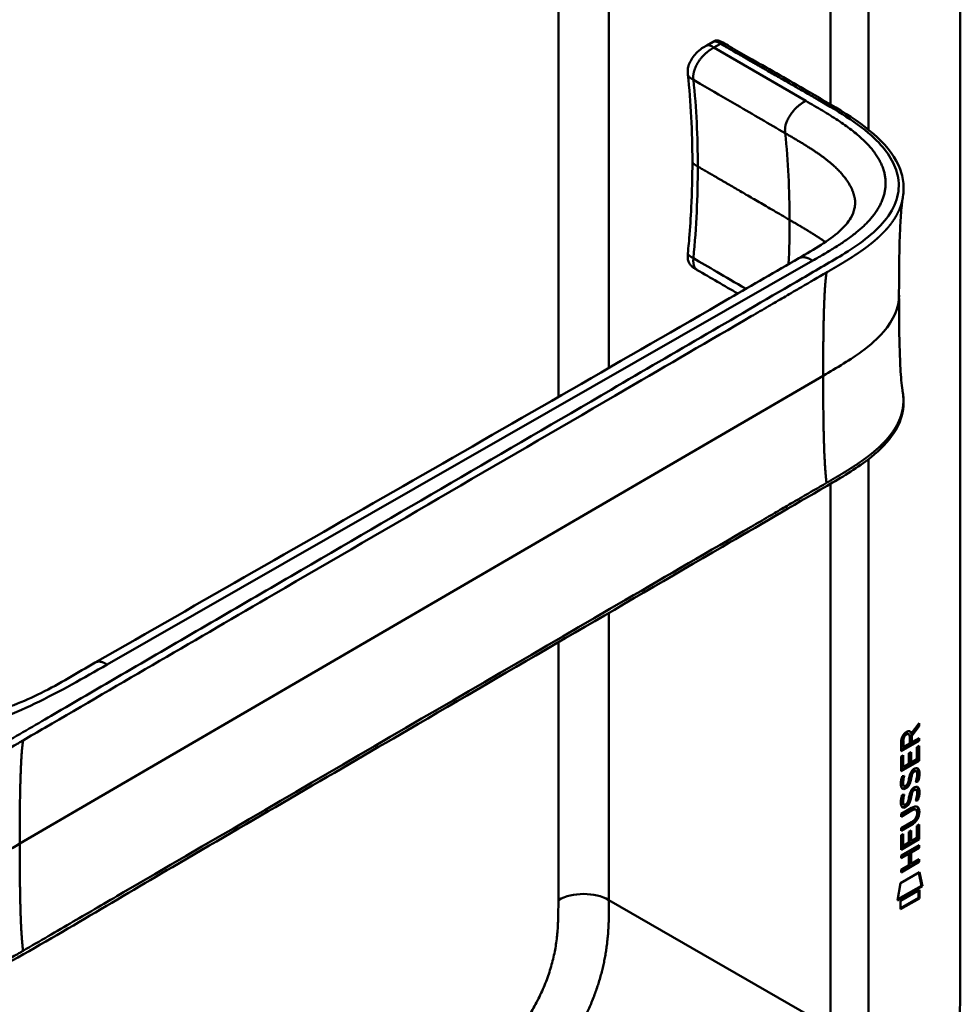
# Model space of a CAD drawing. Header units: millimetres. Extents: x 20 to 833, y 20 to 574.
# Tile 10 of 21: x 391 to 433, y 121 to 165. Entities that reach past the tile are written whole.
import ezdxf

# ---------------------------------------------------------------- set-up
doc = ezdxf.new("R2010")
doc.units = ezdxf.units.MM
doc.header["$LTSCALE"] = 2
doc.layers.add('Sichtbare Kanten(DIN)', color=7, linetype='Continuous', lineweight=50)
doc.layers.add('Sichtbare tangentiale Kanten(DIN)', color=7, linetype='Continuous', lineweight=50)

msp = doc.modelspace()

# ---------------------------------------------------------------- linework, layer by layer
at = {"layer": 'Sichtbare Kanten(DIN)'}
for p, q in [((432.87, 184.898), (432.87, 122.377)), ((421.542, 164.233), (421.823, 164.395)), ((421.542, 164.233), (421.542, 164.232)), ((420.698, 162.922), (420.698, 162.922)), ((420.898, 159.05), (420.898, 159.05)), ((421.115, 154.197), (421.115, 154.197)), ((424.101, 152.461), (424.101, 152.461)), ((430.991, 133.839), (430.668, 133.406)), ((430.696, 133.503), (431.034, 133.956)), ((431.034, 133.814), (430.71, 133.381)), ((430.991, 133.899), (430.991, 133.839)), ((430.991, 133.839), (431.034, 133.814)), ((431.034, 133.956), (431.034, 133.814)), ((430.526, 133.491), (430.569, 133.466)), ((430.611, 133.046), (430.612, 133.336)), ((430.653, 133.527), (430.696, 133.503)), ((430.668, 133.406), (430.668, 133.128)), ((430.668, 133.406), (430.71, 133.381)), ((430.71, 133.381), (430.71, 133.103)), ((430.71, 133.103), (431.033, 133.289)), ((431.033, 133.289), (431.033, 133.165)), ((430.991, 133.189), (430.225, 132.748)), ((431.033, 133.165), (430.225, 132.699)), ((430.225, 132.699), (430.225, 133.128)), ((430.281, 133.195), (430.281, 132.905)), ((430.281, 132.905), (430.324, 132.88)), ((430.324, 133.171), (430.324, 132.88)), ((430.324, 132.88), (430.611, 133.046)), ((430.668, 133.128), (430.71, 133.103)), ((430.934, 132.877), (431.033, 132.934)), ((430.934, 132.339), (430.934, 132.877)), ((430.99, 132.91), (430.99, 132.297)), ((430.991, 133.265), (430.991, 133.189)), ((430.991, 133.189), (431.033, 133.165)), ((431.033, 132.934), (431.033, 132.273)), ((430.224, 132.462), (430.323, 132.518)), ((430.224, 131.807), (430.224, 132.462)), ((430.281, 132.494), (430.28, 132.011)), ((430.323, 132.518), (430.323, 131.987)), ((430.576, 132.605), (430.675, 132.662)), ((430.576, 132.132), (430.576, 132.605)), ((430.632, 132.638), (430.632, 132.214)), ((430.675, 132.662), (430.674, 132.189)), ((430.99, 132.297), (430.224, 131.856)), ((431.033, 132.273), (430.224, 131.807)), ((430.28, 132.011), (430.323, 131.987)), ((430.323, 131.987), (430.576, 132.132)), ((430.632, 132.214), (430.674, 132.189)), ((430.674, 132.189), (430.934, 132.339)), ((430.99, 132.297), (431.033, 132.273)), ((430.273, 131.582), (430.368, 131.604)), ((430.643, 131.569), (430.685, 131.544)), ((430.696, 131.738), (430.738, 131.713)), ((430.776, 131.822), (430.772, 131.82)), ((430.776, 131.822), (430.818, 131.798)), ((430.818, 131.798), (430.815, 131.796)), ((430.855, 131.83), (430.898, 131.805)), ((430.286, 131.204), (430.288, 131.199)), ((430.313, 131.169), (430.356, 131.145)), ((430.328, 131.179), (430.33, 131.175)), ((430.522, 131.259), (430.525, 131.266)), ((430.629, 131.496), (430.672, 131.471)), ((430.934, 131.369), (430.977, 131.344)), ((430.272, 130.75), (430.368, 130.772)), ((430.629, 130.664), (430.671, 130.639)), ((430.642, 130.737), (430.685, 130.712)), ((430.695, 130.906), (430.737, 130.881)), ((430.775, 130.99), (430.772, 130.988)), ((430.775, 130.99), (430.817, 130.966)), ((430.817, 130.966), (430.814, 130.964)), ((430.855, 130.997), (430.897, 130.973)), ((430.285, 130.372), (430.287, 130.367)), ((430.313, 130.337), (430.355, 130.313)), ((430.328, 130.347), (430.33, 130.343)), ((430.521, 130.427), (430.524, 130.434)), ((430.934, 130.537), (430.976, 130.512)), ((430.223, 129.895), (430.688, 130.163)), ((430.652, 130.069), (430.223, 129.821)), ((430.695, 130.044), (430.223, 129.772)), ((430.223, 129.772), (430.223, 129.895)), ((430.847, 130.109), (430.889, 130.084)), ((430.944, 129.931), (430.944, 129.935)), ((430.222, 129.263), (430.694, 129.535)), ((430.645, 129.433), (430.222, 129.189)), ((430.688, 129.408), (430.222, 129.14)), ((430.932, 129.369), (431.031, 129.426)), ((430.932, 128.831), (430.932, 129.369)), ((430.988, 129.401), (430.988, 128.789)), ((431.031, 129.426), (431.03, 128.764)), ((430.222, 129.14), (430.222, 129.263)), ((430.222, 128.953), (430.321, 129.01)), ((430.222, 128.298), (430.222, 128.953)), ((430.278, 128.986), (430.278, 128.503)), ((430.321, 129.01), (430.32, 128.478)), ((430.573, 128.624), (430.574, 129.097)), ((430.574, 129.097), (430.672, 129.154)), ((430.63, 129.129), (430.629, 128.706)), ((430.672, 129.154), (430.672, 128.681)), ((430.221, 128.039), (431.03, 128.505)), ((430.988, 128.789), (430.222, 128.347)), ((431.03, 128.764), (430.222, 128.298)), ((430.278, 128.503), (430.32, 128.478)), ((430.32, 128.478), (430.573, 128.624)), ((430.629, 128.706), (430.672, 128.681)), ((430.672, 128.681), (430.932, 128.831)), ((430.987, 128.48), (430.987, 128.406)), ((430.988, 128.789), (431.03, 128.764)), ((431.03, 128.505), (431.029, 128.382)), ((430.53, 128.143), (430.221, 127.965)), ((430.573, 128.118), (430.221, 127.916)), ((430.221, 127.916), (430.221, 128.039)), ((430.53, 128.143), (430.573, 128.118)), ((430.572, 127.609), (430.573, 128.118)), ((430.987, 128.406), (430.631, 128.201)), ((430.631, 128.201), (430.631, 127.692)), ((430.631, 128.201), (430.673, 128.176)), ((431.029, 128.382), (430.673, 128.176)), ((430.673, 128.176), (430.673, 127.668)), ((430.987, 128.406), (431.029, 128.382)), ((431.029, 127.75), (430.22, 127.284)), ((430.987, 127.774), (430.221, 127.333)), ((430.221, 127.407), (430.572, 127.609)), ((430.631, 127.692), (430.673, 127.668)), ((430.673, 127.668), (431.029, 127.873)), ((430.987, 127.848), (430.987, 127.774)), ((430.987, 127.774), (431.029, 127.75)), ((431.029, 127.873), (431.029, 127.75)), ((430.2, 126.8), (431.05, 127.29)), ((430.22, 127.284), (430.221, 127.407)), ((431.017, 127.271), (431.135, 126.691)), ((431.05, 127.29), (431.178, 126.667)), ((430.07, 126.029), (430.2, 126.8)), ((431.135, 126.691), (430.079, 126.083)), ((431.135, 126.691), (431.178, 126.667)), ((431.178, 126.667), (430.07, 126.029)), ((430.2, 126.01), (431.048, 126.499)), ((431.005, 126.474), (431.005, 126.15)), ((431.048, 126.499), (431.048, 126.126)), ((431.005, 126.15), (430.2, 125.686)), ((431.048, 126.126), (430.2, 125.637)), ((430.2, 125.637), (430.2, 126.01)), ((431.005, 126.15), (431.048, 126.126))]:
    msp.add_line(p, q, dxfattribs=at)
for centre, major_axis, ratio, start_param, end_param in [((430.615, 133.135), (-0.175, 0.346), 0.819444, 0.044165, 1.01691), ((430.657, 133.111), (-0.175, 0.346), 0.819444, 0.044165, 1.01691), ((430.263, 132.857), (-0.368, -0.732), 0.34929, 2.798951, 3.629759), ((430.221, 132.881), (-0.368, -0.732), 0.34929, 2.798951, 3.03581), ((430.589, 131.164), (0.258, 0.67), 0.280159, 6.239264, 6.601156), ((430.631, 131.139), (0.258, 0.67), 0.280159, 6.079768, 6.601156), ((430.644, 132.426), (0.327, 1.256), 0.153171, 2.885023, 2.945982), ((430.496, 131.585), (0.178, 0.418), 0.325758, 2.860979, 3.102051), ((430.686, 132.402), (0.327, 1.256), 0.153171, 2.885023, 2.945982), ((430.539, 131.56), (0.178, 0.418), 0.325758, 2.860979, 3.321272), ((430.505, 131.257), (0.0284, 0.0613), 0.214041, 4.52817, 4.836248), ((430.589, 130.333), (0.258, 0.669), 0.280374, 6.239236, 6.601395), ((430.631, 130.308), (0.258, 0.669), 0.280374, 6.079702, 6.601395), ((430.667, 131.689), (0.352, 1.35), 0.146604, 2.895407, 2.954548), ((430.498, 130.757), (0.18, 0.422), 0.324198, 2.862775, 3.102561), ((430.71, 131.664), (0.352, 1.35), 0.146604, 2.895407, 2.954548), ((430.541, 130.732), (0.18, 0.422), 0.324198, 2.862775, 3.320606), ((430.504, 130.425), (0.0284, 0.0613), 0.214041, 4.52817, 4.836248), ((429.607, 128.013), (1.355, 2.199), 0.216474, 5.945573, 6.664037), ((429.565, 128.037), (1.355, 2.199), 0.216474, 5.945573, 6.245566), ((429.566, 130.339), (1.388, -0.568), 0.642788, 5.820817, 6.539156), ((429.608, 130.314), (1.388, -0.568), 0.642788, 5.820817, 6.539156), ((424.316, 132.584), (6.595, -2.821), 0.235363, 6.108423, 6.383356)]:
    msp.add_ellipse(centre, major_axis=major_axis, ratio=ratio, start_param=start_param, end_param=end_param, dxfattribs=at)
for points, knots in [([(420.698, 162.922), (420.694, 162.958), (420.69, 162.999), (420.687, 163.095), (420.691, 163.151), (420.713, 163.282), (420.736, 163.359), (420.8, 163.51), (420.842, 163.585), (420.943, 163.736), (421.005, 163.812), (421.151, 163.965), (421.239, 164.039), (421.399, 164.151), (421.474, 164.194), (421.542, 164.233)], [0, 0, 0, 0, 0.0359077, 0.0359077, 0.0808895, 0.0808895, 0.1413907, 0.1413907, 0.2046198, 0.2046198, 0.2783665, 0.2783665, 0.3691868, 0.3691868, 0.4424007, 0.4424007, 0.4424007, 0.4424007]), ([(421.827, 164.398), (421.838, 164.404), (421.85, 164.41), (421.876, 164.424), (421.89, 164.431), (421.921, 164.442), (421.937, 164.447), (421.968, 164.452), (421.984, 164.454), (422.017, 164.453), (422.035, 164.451), (422.078, 164.443), (422.102, 164.435), (422.171, 164.407), (422.214, 164.384), (422.366, 164.295), (422.471, 164.235), (422.857, 164.015), (423.132, 163.853), (424.237, 163.223), (425.067, 162.745), (427.145, 161.555), (428.464, 160.843), (429.77, 159.51), (430.096, 159.021), (430.311, 158.272), (430.344, 158.032), (430.334, 157.681), (430.325, 157.582), (430.304, 157.455), (430.303, 157.444), (430.3, 157.428), (430.299, 157.424), (430.298, 157.416), (430.297, 157.413), (430.296, 157.408), (430.296, 157.406), (430.296, 157.403), (430.295, 157.402), (430.295, 157.401), (430.295, 157.4), (430.295, 157.399), (430.295, 157.398), (430.295, 157.397), (430.294, 157.397), (430.294, 157.397), (430.294, 157.396), (430.294, 157.396)], [0.000843, 0.000843, 0.000843, 0.000843, 0.012002, 0.012002, 0.024086, 0.024086, 0.036304, 0.036304, 0.04868, 0.04868, 0.063766, 0.063766, 0.086736, 0.086736, 0.130268, 0.130268, 0.24534, 0.24534, 0.53744, 0.53744, 1.413741, 1.413741, 2.732266, 2.732266, 3.383583, 3.383583, 3.678745, 3.678745, 3.79819, 3.79819, 3.809282, 3.809282, 3.813105, 3.813105, 3.815784, 3.815784, 3.817258, 3.817258, 3.818042, 3.818042, 3.818425, 3.818425, 3.819027, 3.819027, 3.819626, 3.819626, 3.819766, 3.819766, 3.819766, 3.819766]), ([(420.697, 154.947), (420.699, 154.964), (420.701, 154.982), (420.707, 155.051), (420.712, 155.102), (420.731, 155.308), (420.744, 155.463), (420.794, 156.078), (420.824, 156.536), (420.881, 157.686), (420.898, 158.373), (420.898, 159.05)], [0, 0, 0, 0, 0.01508, 0.01508, 0.060318, 0.060318, 0.196032, 0.196032, 0.603239, 0.603239, 1.22638, 1.22638, 1.22638, 1.22638]), ([(425.658, 154.722), (426.34, 155.117), (427.014, 155.519), (427.69, 156.127), (427.862, 156.329), (428.06, 156.671), (428.116, 156.814), (428.161, 157.029), (428.17, 157.101), (428.173, 157.204), (428.172, 157.238), (428.17, 157.283), (428.169, 157.298), (428.167, 157.315), (428.166, 157.321), (428.166, 157.325), (428.165, 157.326), (428.165, 157.326)], [0.000047, 0.000047, 0.000047, 0.000047, 0.726132, 0.726132, 1.094003, 1.094003, 1.349296, 1.349296, 1.479575, 1.479575, 1.54524, 1.54524, 1.578485, 1.578485, 1.595558, 1.595558, 1.603306, 1.603306, 1.603306, 1.603306]), ([(430.294, 157.396), (430.284, 157.338), (430.272, 157.255), (430.246, 157.041), (430.233, 156.903), (430.199, 156.466), (430.183, 156.147), (430.138, 154.934), (430.13, 154.001), (430.13, 153.075)], [0, 0, 0, 0, 0.124269, 0.124269, 0.280476, 0.280476, 0.595236, 0.595236, 1.460829, 1.460829, 1.460829, 1.460829]), ([(421.114, 154.196), (421.096, 154.206), (421.075, 154.218), (421.031, 154.244), (421.008, 154.258), (420.96, 154.289), (420.934, 154.307), (420.881, 154.349), (420.854, 154.375), (420.8, 154.435), (420.774, 154.471), (420.73, 154.555), (420.713, 154.604), (420.689, 154.715), (420.686, 154.779), (420.691, 154.877), (420.694, 154.913), (420.697, 154.947)], [0, 0, 0, 0, 0.0211447, 0.0211447, 0.0416819, 0.0416819, 0.0646787, 0.0646787, 0.0929056, 0.0929056, 0.1280334, 0.1280334, 0.1708261, 0.1708261, 0.2232514, 0.2232514, 0.2531817, 0.2531817, 0.2531817, 0.2531817]), ([(394.22, 136.66), (403.688, 142.081), (413.155, 147.503), (423.594, 153.529), (424.627, 154.126), (425.658, 154.722)], [0, 0, 0, 0, 10.000028, 10.000028, 11.098058, 11.098058, 11.098058, 11.098058]), ([(430.13, 153.075), (430.13, 152.304), (430.136, 151.53), (430.167, 150.396), (430.181, 150.02), (430.213, 149.486), (430.227, 149.311), (430.258, 148.991), (430.278, 148.842), (430.294, 148.754)], [0, 0, 0, 0, 0.721466, 0.721466, 1.084261, 1.084261, 1.269024, 1.269024, 1.460513, 1.460513, 1.460513, 1.460513]), ([(430.294, 148.754), (430.294, 148.753), (430.294, 148.753), (430.294, 148.752), (430.294, 148.752), (430.295, 148.751), (430.295, 148.75), (430.295, 148.749), (430.295, 148.748), (430.295, 148.746), (430.296, 148.745), (430.296, 148.743), (430.296, 148.742), (430.297, 148.738), (430.297, 148.736), (430.298, 148.729), (430.299, 148.725), (430.302, 148.711), (430.303, 148.701), (430.309, 148.667), (430.312, 148.643), (430.325, 148.548), (430.331, 148.481), (430.345, 148.214), (430.329, 148.021), (430.214, 147.461), (430.044, 147.103), (429.527, 146.392), (429.156, 146.041), (428.188, 145.302), (427.553, 144.929), (425.36, 143.65), (423.799, 142.742), (417.557, 139.107), (412.876, 136.381), (404.684, 131.611), (401.173, 129.566), (395.028, 125.988), (392.463, 124.417), (388.902, 122.463), (387.991, 122.019), (386.459, 121.518), (385.893, 121.364), (385.011, 121.293), (384.697, 121.301), (384.234, 121.38), (384.076, 121.42), (383.844, 121.501), (383.766, 121.532), (383.651, 121.585), (383.613, 121.604), (383.554, 121.634), (383.535, 121.644), (383.505, 121.661), (383.495, 121.667), (383.479, 121.676), (383.474, 121.679), (383.465, 121.683), (383.462, 121.685), (383.458, 121.687), (383.457, 121.688), (383.454, 121.69), (383.452, 121.691), (383.451, 121.692)], [0, 0, 0, 0, 0.000812, 0.000812, 0.001159, 0.001159, 0.001709, 0.001709, 0.00226, 0.00226, 0.00297, 0.00297, 0.004051, 0.004051, 0.005946, 0.005946, 0.009784, 0.009784, 0.018899, 0.018899, 0.044942, 0.044942, 0.123041, 0.123041, 0.357876, 0.357876, 0.819393, 0.819393, 1.341428, 1.341428, 2.016287, 2.016287, 3.678544, 3.678544, 8.665313, 8.665313, 12.40539, 12.40539, 15.210451, 15.210451, 16.085372, 16.085372, 16.55485, 16.55485, 16.809473, 16.809473, 16.944798, 16.944798, 17.014076, 17.014076, 17.049094, 17.049094, 17.066817, 17.066817, 17.075861, 17.075861, 17.080537, 17.080537, 17.082986, 17.082986, 17.084274, 17.084274, 17.085621, 17.085621, 17.085621, 17.085621]), ([(389.661, 134.454), (389.983, 134.543), (390.289, 134.649), (391.008, 134.926), (391.409, 135.109), (392.652, 135.724), (393.414, 136.198), (394.22, 136.66)], [0, 0, 0, 0, 0.257742, 0.257742, 0.636588, 0.636588, 1.488142, 1.488142, 1.488142, 1.488142]), ([(430.847, 130.109), (430.844, 130.11), (430.842, 130.111), (430.822, 130.12), (430.802, 130.122), (430.74, 130.114), (430.695, 130.093), (430.652, 130.069)], [0.06065051, 0.06065051, 0.06065051, 0.06065051, 0.06439039, 0.06439039, 0.08887549, 0.08887549, 0.13413559, 0.13413559, 0.13413559, 0.13413559]), ([(430.944, 129.935), (430.944, 129.95), (430.943, 129.965), (430.938, 130.006), (430.932, 130.031), (430.911, 130.068), (430.898, 130.081), (430.864, 130.096), (430.844, 130.097), (430.783, 130.089), (430.737, 130.069), (430.695, 130.044)], [0, 0, 0, 0, 0.0140042, 0.0140042, 0.0408947, 0.0408947, 0.0643904, 0.0643904, 0.0888755, 0.0888755, 0.1341356, 0.1341356, 0.1341356, 0.1341356]), ([(425.097, 109.142), (425.214, 109.209), (425.5, 109.376), (425.875, 109.603), (426.307, 109.879), (426.655, 110.115), (427.09, 110.433), (427.439, 110.705), (427.872, 111.072), (428.216, 111.385), (428.64, 111.802), (428.973, 112.155), (429.38, 112.62), (429.696, 113.009), (430.077, 113.514), (430.369, 113.933), (430.717, 114.47), (430.979, 114.91), (431.286, 115.47), (431.513, 115.923), (431.773, 116.492), (431.961, 116.949), (432.17, 117.519), (432.316, 117.971), (432.472, 118.529), (432.576, 118.969), (432.681, 119.509), (432.746, 119.931), (432.805, 120.446), (432.836, 120.849), (432.86, 121.339), (432.87, 121.818), (432.87, 122.192), (432.87, 122.377)], [0.0130421, 0.0130421, 0.0130421, 0.0130421, 0.0416672, 0.0833338, 0.1041671, 0.1458338, 0.1666671, 0.2083337, 0.2291671, 0.2708337, 0.291667, 0.3333337, 0.354167, 0.3958336, 0.416667, 0.4583336, 0.4791669, 0.5208336, 0.5416669, 0.5833336, 0.6041669, 0.6458335, 0.6666668, 0.7083335, 0.7291668, 0.7708335, 0.7916668, 0.8333334, 0.8541667, 0.8958334, 0.9166667, 0.9583334, 0.9999958, 0.9999958, 0.9999958, 0.9999958])]:
    msp.add_open_spline(points, degree=3, knots=knots, dxfattribs=at)
for points in [[(421.823, 164.395), (421.824, 164.396), (421.824, 164.396), (421.825, 164.396)], [(420.898, 159.05), (420.898, 160.381), (420.824, 161.696), (420.698, 162.922)], [(422.927, 153.144), (422.323, 153.495), (421.719, 153.846), (421.114, 154.196)], [(430.225, 133.128), (430.229, 133.275), (430.295, 133.463), (430.468, 133.563)], [(430.526, 133.491), (430.505, 133.503), (430.473, 133.501), (430.427, 133.475)], [(430.612, 133.336), (430.612, 133.426), (430.587, 133.518), (430.47, 133.45)], [(430.782, 131.895), (430.863, 131.955), (430.943, 131.968), (430.998, 131.897)], [(430.252, 131.519), (430.258, 131.538), (430.273, 131.582), (430.273, 131.582)], [(430.316, 131.592), (430.305, 131.551), (430.289, 131.485), (430.282, 131.452)], [(430.368, 131.604), (430.368, 131.604), (430.334, 131.478), (430.325, 131.427)], [(430.576, 131.465), (430.599, 131.599), (430.628, 131.684), (430.668, 131.762)], [(430.643, 131.569), (430.641, 131.557), (430.629, 131.497), (430.629, 131.496)], [(430.696, 131.738), (430.676, 131.697), (430.658, 131.642), (430.643, 131.569)], [(430.668, 131.762), (430.695, 131.813), (430.731, 131.858), (430.782, 131.895)], [(430.685, 131.544), (430.683, 131.533), (430.672, 131.472), (430.672, 131.471)], [(430.738, 131.713), (430.718, 131.673), (430.701, 131.618), (430.685, 131.544)], [(430.772, 131.82), (430.738, 131.801), (430.717, 131.778), (430.696, 131.738)], [(430.815, 131.796), (430.78, 131.776), (430.759, 131.753), (430.738, 131.713)], [(430.872, 131.312), (430.872, 131.312), (430.916, 131.421), (430.933, 131.523)], [(430.933, 131.523), (430.952, 131.643), (430.952, 131.733), (430.922, 131.78)], [(430.998, 131.64), (430.989, 131.527), (430.945, 131.394), (430.934, 131.369)], [(430.938, 131.941), (430.944, 131.935), (430.95, 131.929), (430.956, 131.921)], [(430.956, 131.921), (430.987, 131.88), (431.002, 131.817), (431.002, 131.729)], [(431.04, 131.616), (431.032, 131.503), (430.987, 131.369), (430.977, 131.344)], [(430.998, 131.897), (431.029, 131.856), (431.045, 131.793), (431.045, 131.705)], [(431.002, 131.729), (431.002, 131.702), (431, 131.672), (430.998, 131.64)], [(431.045, 131.705), (431.045, 131.677), (431.043, 131.648), (431.04, 131.616)], [(430.238, 131.079), (430.212, 131.143), (430.204, 131.214), (430.216, 131.328)], [(430.216, 131.328), (430.221, 131.377), (430.232, 131.451), (430.252, 131.519)], [(430.282, 131.452), (430.264, 131.359), (430.262, 131.285), (430.279, 131.224)], [(430.325, 131.427), (430.306, 131.335), (430.305, 131.26), (430.321, 131.199)], [(430.388, 131.139), (430.43, 131.143), (430.483, 131.185), (430.513, 131.24)], [(430.575, 131.287), (430.542, 131.2), (430.487, 131.116), (430.397, 131.065)], [(430.617, 131.262), (430.585, 131.175), (430.529, 131.091), (430.44, 131.041)], [(430.525, 131.266), (430.544, 131.313), (430.56, 131.376), (430.576, 131.465)], [(430.629, 131.496), (430.614, 131.408), (430.596, 131.344), (430.575, 131.287)], [(430.672, 131.471), (430.656, 131.384), (430.639, 131.32), (430.617, 131.262)], [(430.782, 131.063), (430.863, 131.123), (430.943, 131.136), (430.998, 131.065)], [(430.977, 131.344), (430.971, 131.342), (430.872, 131.312), (430.872, 131.312)], [(430.934, 131.369), (430.932, 131.368), (430.911, 131.361), (430.888, 131.355)], [(430.937, 131.109), (430.944, 131.103), (430.95, 131.097), (430.955, 131.089)], [(430.955, 131.089), (430.986, 131.048), (431.002, 130.985), (431.002, 130.897)], [(430.215, 130.496), (430.22, 130.545), (430.232, 130.619), (430.252, 130.687)], [(430.396, 131.02), (430.333, 130.994), (430.268, 131.004), (430.238, 131.079)], [(430.252, 130.687), (430.257, 130.706), (430.272, 130.75), (430.272, 130.75)], [(430.353, 131.044), (430.323, 131.032), (430.293, 131.028), (430.266, 131.035)], [(430.316, 130.76), (430.305, 130.719), (430.288, 130.653), (430.282, 130.62)], [(430.368, 130.772), (430.368, 130.772), (430.334, 130.646), (430.324, 130.595)], [(430.397, 131.065), (430.369, 131.049), (430.363, 131.048), (430.353, 131.044)], [(430.44, 131.041), (430.411, 131.025), (430.405, 131.024), (430.396, 131.02)], [(430.629, 130.664), (430.613, 130.576), (430.596, 130.512), (430.574, 130.455)], [(430.575, 130.633), (430.599, 130.767), (430.628, 130.852), (430.668, 130.93)], [(430.642, 130.737), (430.64, 130.725), (430.629, 130.665), (430.629, 130.664)], [(430.695, 130.906), (430.675, 130.865), (430.658, 130.81), (430.642, 130.737)], [(430.668, 130.93), (430.694, 130.981), (430.731, 131.026), (430.782, 131.063)], [(430.685, 130.712), (430.683, 130.701), (430.671, 130.64), (430.671, 130.639)], [(430.737, 130.881), (430.717, 130.841), (430.7, 130.786), (430.685, 130.712)], [(430.772, 130.988), (430.737, 130.969), (430.716, 130.946), (430.695, 130.906)], [(430.814, 130.964), (430.78, 130.944), (430.758, 130.921), (430.737, 130.881)], [(430.872, 130.48), (430.872, 130.48), (430.916, 130.589), (430.932, 130.691)], [(430.932, 130.691), (430.952, 130.811), (430.952, 130.901), (430.922, 130.948)], [(430.997, 130.808), (430.989, 130.695), (430.944, 130.562), (430.934, 130.537)], [(431.04, 130.784), (431.031, 130.671), (430.986, 130.537), (430.976, 130.512)], [(431.002, 130.897), (431.002, 130.869), (431, 130.84), (430.997, 130.808)], [(430.998, 131.065), (431.029, 131.024), (431.044, 130.961), (431.044, 130.873)], [(431.044, 130.873), (431.044, 130.845), (431.042, 130.816), (431.04, 130.784)], [(430.237, 130.247), (430.211, 130.311), (430.203, 130.382), (430.215, 130.496)], [(430.395, 130.188), (430.332, 130.162), (430.267, 130.172), (430.237, 130.247)], [(430.282, 130.62), (430.263, 130.527), (430.262, 130.453), (430.278, 130.392)], [(430.353, 130.212), (430.323, 130.2), (430.292, 130.196), (430.265, 130.203)], [(430.324, 130.595), (430.306, 130.503), (430.304, 130.428), (430.321, 130.367)], [(430.397, 130.233), (430.368, 130.217), (430.362, 130.216), (430.353, 130.212)], [(430.387, 130.307), (430.429, 130.311), (430.482, 130.353), (430.512, 130.408)], [(430.439, 130.209), (430.411, 130.193), (430.405, 130.192), (430.395, 130.188)], [(430.574, 130.455), (430.542, 130.368), (430.486, 130.284), (430.397, 130.233)], [(430.617, 130.43), (430.584, 130.343), (430.529, 130.259), (430.439, 130.209)], [(430.524, 130.434), (430.543, 130.481), (430.56, 130.544), (430.575, 130.633)], [(430.671, 130.639), (430.656, 130.552), (430.638, 130.488), (430.617, 130.43)], [(430.976, 130.512), (430.97, 130.51), (430.872, 130.48), (430.872, 130.48)], [(430.934, 130.537), (430.931, 130.536), (430.91, 130.529), (430.887, 130.523)]]:
    msp.add_open_spline(points, degree=3, dxfattribs=at)
msp.add_rational_spline([(430.294, 148.754), (430.294, 148.754), (430.294, 148.754), (430.294, 148.754)], [0.999508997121, 0.999509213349, 0.999509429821, 0.999509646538], degree=3, dxfattribs=at)
at = {"layer": 'Sichtbare tangentiale Kanten(DIN)'}
for p, q in [((417.172, 149.826), (417.172, 183.034)), ((427.071, 182.204), (427.071, 161.595)), ((414.909, 148.524), (414.909, 181.728)), ((422.155, 164.304), (421.864, 164.136)), ((421.864, 164.136), (425.967, 161.753)), ((420.945, 162.692), (420.945, 162.691)), ((428.769, 155.688), (428.769, 155.688)), ((427.566, 154.856), (427.566, 154.856)), ((426.273, 154.616), (394.745, 136.572)), ((420.945, 154.719), (420.945, 154.721)), ((426.275, 154.617), (426.273, 154.616)), ((424.466, 152.674), (424.466, 152.674)), ((390.841, 128.569), (426.741, 149.474)), ((414.909, 147.478), (414.909, 147.478)), ((427.071, 144.648), (427.071, 120.336)), ((417.172, 126.051), (417.172, 138.883)), ((414.909, 137.709), (414.909, 137.709)), ((414.909, 126.051), (414.909, 137.565)), ((430.427, 133.475), (430.47, 133.45)), ((430.281, 133.195), (430.324, 133.171)), ((430.772, 131.82), (430.815, 131.796)), ((430.956, 131.921), (430.998, 131.897)), ((430.998, 131.64), (431.04, 131.616)), ((431.002, 131.729), (431.045, 131.705)), ((430.279, 131.224), (430.321, 131.199)), ((430.282, 131.452), (430.325, 131.427)), ((430.286, 131.204), (430.328, 131.179)), ((430.288, 131.199), (430.33, 131.175)), ((430.575, 131.287), (430.617, 131.262)), ((430.955, 131.089), (430.998, 131.065)), ((430.353, 131.044), (430.396, 131.02)), ((430.397, 131.065), (430.44, 131.041)), ((430.772, 130.988), (430.814, 130.964)), ((430.997, 130.808), (431.04, 130.784)), ((431.002, 130.897), (431.044, 130.873)), ((430.278, 130.392), (430.321, 130.367)), ((430.282, 130.62), (430.324, 130.595)), ((430.285, 130.372), (430.328, 130.347)), ((430.287, 130.367), (430.33, 130.343)), ((430.353, 130.212), (430.395, 130.188)), ((430.397, 130.233), (430.439, 130.209)), ((430.574, 130.455), (430.617, 130.43)), ((430.652, 130.069), (430.695, 130.044)), ((431.001, 130.015), (431.043, 129.991)), ((430.645, 129.433), (430.688, 129.408)), ((417.172, 126.051), (427.071, 120.336))]:
    msp.add_line(p, q, dxfattribs=at)
for major_axis, start_param, end_param in [((21.528, 37.287), 5.497784, 5.611427), ((-21.528, -37.287), 2.300587, 2.356191)]:
    msp.add_ellipse((394.797, 138.858), major_axis=major_axis, ratio=0.57735, start_param=start_param, end_param=end_param, dxfattribs=at)
for points, degree in [([(421.545, 185.965), (407.882, 178.076), (394.218, 170.187), (380.555, 162.299)], 3), ([(428.769, 160.463), (428.768, 167.71), (428.768, 174.957), (428.768, 182.204)], 3), ([(421.864, 164.136), (421.728, 164.214), (421.609, 164.27), (421.542, 164.233)], 3), ([(420.698, 162.922), (420.703, 162.873), (420.734, 162.826), (420.791, 162.781), (420.866, 162.738), (420.945, 162.692)], 5), ([(425.046, 160.309), (425.02, 160.553), (424.992, 160.807), (425.372, 161.409), (425.68, 161.587), (425.967, 161.753)], 5), ([(425.967, 161.753), (428.503, 160.281), (430.528, 159.104), (430.302, 156.922), (428.385, 155.824), (426.275, 154.617)], 5), ([(428.166, 157.323), (428.073, 157.947), (427.687, 158.575), (426.999, 159.171), (426.07, 159.712), (425.046, 160.309)], 5), ([(421.141, 158.819), (421.061, 158.866), (420.984, 158.91), (420.927, 158.956), (420.898, 159.003), (420.898, 159.05)], 5), ([(426.837, 155.444), (426.559, 155.642), (426.256, 155.838), (425.932, 156.034), (425.593, 156.231), (425.242, 156.436)], 5), ([(420.697, 154.947), (420.693, 154.905), (420.72, 154.861), (420.778, 154.816), (420.86, 154.769), (420.945, 154.719)], 5), ([(423.294, 153.356), (422.319, 153.923), (421.596, 154.343), (420.945, 154.719)], 3), ([(426.273, 154.616), (426.149, 154.688), (426.02, 154.762), (425.881, 154.795), (425.756, 154.779), (425.658, 154.722)], 5), ([(426.892, 154.086), (426.813, 153.548), (426.773, 152.754), (426.752, 151.738), (426.741, 150.609), (426.741, 149.474)], 5), ([(426.892, 144.687), (426.813, 145.317), (426.773, 146.158), (426.752, 147.198), (426.741, 148.339), (426.741, 149.474)], 5), ([(428.769, 120.336), (428.769, 128.806), (428.769, 137.276), (428.769, 145.746)], 3), ([(394.22, 136.66), (394.307, 136.71), (394.415, 136.724), (394.531, 136.696), (394.64, 136.633), (394.745, 136.572)], 5), ([(390.992, 133.181), (390.913, 132.642), (390.872, 131.849), (390.851, 130.832), (390.841, 129.704), (390.841, 128.569)], 5), ([(390.992, 123.782), (390.913, 124.412), (390.872, 125.252), (390.851, 126.293), (390.841, 127.434), (390.841, 128.569)], 5), ([(414.909, 126.051), (415.534, 126.412), (416.547, 126.412), (417.172, 126.051)], 3), ([(410.803, 115.423), (412.907, 116.637), (414.934, 117.812), (417.172, 121.547), (417.172, 123.757), (417.172, 126.051)], 5)]:
    msp.add_open_spline(points, degree=degree, dxfattribs=at)
for points, degree, knots in [([(422.155, 164.304), (422.158, 164.303), (422.16, 164.301), (422.162, 164.3), (422.247, 164.251), (422.33, 164.202), (422.413, 164.155), (422.496, 164.108), (422.578, 164.06), (422.661, 164.012), (422.743, 163.965), (422.826, 163.917), (422.91, 163.869), (422.995, 163.821), (423.08, 163.771), (423.167, 163.721), (423.211, 163.696), (423.255, 163.671), (423.3, 163.645), (423.344, 163.62), (423.389, 163.594), (423.434, 163.568), (423.525, 163.516), (423.617, 163.463), (423.71, 163.41), (423.802, 163.357), (423.895, 163.304), (423.987, 163.251), (424.079, 163.198), (424.171, 163.145), (424.261, 163.094), (424.351, 163.042), (424.44, 162.991), (424.527, 162.941), (424.614, 162.891), (424.7, 162.842), (424.785, 162.794), (424.87, 162.745), (424.954, 162.697), (425.037, 162.649), (425.121, 162.601), (425.204, 162.554), (425.287, 162.506), (425.371, 162.458), (425.455, 162.41), (425.539, 162.362), (425.623, 162.314), (425.708, 162.265), (425.793, 162.216), (425.878, 162.168), (425.964, 162.119), (426.05, 162.069), (426.136, 162.02), (426.222, 161.971), (426.308, 161.922), (427.325, 161.339), (428.297, 160.778), (429.036, 160.074), (429.551, 159.583), (429.932, 159.021), (430.065, 158.452), (430.22, 157.783), (430.041, 157.112), (429.571, 156.496), (429.134, 155.922), (428.461, 155.415), (427.717, 154.95), (427.107, 154.567), (426.456, 154.202), (425.817, 153.829), (422.972, 152.172), (420.113, 150.508), (417.262, 148.848), (412.5, 146.075), (407.733, 143.299), (402.97, 140.525), (400.589, 139.138), (398.206, 137.751), (395.824, 136.364), (394.633, 135.67), (393.443, 134.977), (392.251, 134.283), (391.501, 133.846), (390.754, 133.403), (389.998, 132.976), (389.553, 132.725), (389.105, 132.483), (388.629, 132.252), (388.518, 132.198), (388.407, 132.146), (388.29, 132.092)], 3, [0, 0, 0, 0, 0.002518, 0.002518, 0.002518, 0.094944, 0.094944, 0.094944, 0.18737, 0.18737, 0.18737, 0.279796, 0.279796, 0.279796, 0.372222, 0.372222, 0.372222, 0.418434, 0.418434, 0.418434, 0.464647, 0.464647, 0.464647, 0.557073, 0.557073, 0.557073, 0.649499, 0.649499, 0.649499, 0.741925, 0.741925, 0.741925, 0.834351, 0.834351, 0.834351, 0.926776, 0.926776, 0.926776, 1.019202, 1.019202, 1.019202, 1.111628, 1.111628, 1.111628, 1.204054, 1.204054, 1.204054, 1.29648, 1.29648, 1.29648, 1.388905, 1.388905, 1.388905, 1.481331, 1.481331, 1.481331, 2.571552, 2.571552, 2.571552, 3.331424, 3.331424, 3.331424, 4.2235, 4.2235, 4.2235, 5.055186, 5.055186, 5.055186, 5.737675, 5.737675, 5.737675, 8.775646, 8.775646, 8.775646, 13.850256, 13.850256, 13.850256, 16.38756, 16.38756, 16.38756, 17.656213, 17.656213, 17.656213, 18.455338, 18.455338, 18.455338, 18.924865, 18.924865, 18.924865, 19.034762, 19.034762, 19.034762, 19.034762]), ([(420.945, 162.692), (420.941, 162.733), (420.934, 162.808), (420.932, 162.925), (420.964, 163.095), (421.115, 163.455), (421.344, 163.766), (421.566, 163.964), (421.731, 164.059), (421.864, 164.136)], 5, [0, 0, 0, 0, 0, 0, 0.166667, 0.305556, 0.444444, 0.537037, 1, 1, 1, 1, 1, 1]), ([(421.825, 164.396), (421.826, 164.397), (421.827, 164.397), (421.873, 164.422), (421.934, 164.411), (422.05, 164.365), (422.104, 164.333), (422.155, 164.304)], 3, [0.1123448, 0.1123448, 0.1123448, 0.1123448, 0.1133897, 0.1133897, 0.1721179, 0.1721179, 0.228328, 0.228328, 0.228328, 0.228328]), ([(425.046, 160.309), (424.34, 160.72), (423.61, 161.145), (422.899, 161.559), (422.338, 161.885), (421.798, 162.198), (421.251, 162.515), (421.15, 162.574), (421.048, 162.632), (420.945, 162.692)], 3, [0, 0, 0, 0, 0.516956, 0.516956, 0.516956, 0.924613, 0.924613, 0.924613, 1, 1, 1, 1]), ([(420.945, 162.691), (420.945, 162.688), (420.945, 162.688), (420.945, 162.687), (421.076, 161.441), (421.141, 160.149), (421.141, 158.819)], 3, [-3.015859, -3.015859, -3.015859, -3.015859, -3.014661, -3.014661, -3.014661, -1.789448, -1.789448, -1.789448, -1.789448]), ([(420.945, 154.721), (420.945, 154.724), (420.945, 154.724), (420.945, 154.725), (421.076, 156.122), (421.141, 157.489), (421.141, 158.819)], 3, [-3.015859, -3.015859, -3.015859, -3.015859, -3.014661, -3.014661, -3.014661, -1.789448, -1.789448, -1.789448, -1.789448]), ([(420.945, 154.719), (420.932, 154.573), (420.931, 154.423), (420.995, 154.314), (421.023, 154.265), (421.065, 154.226), (421.115, 154.197)], 3, [0, 0, 0, 0, 0.3185363, 0.3185363, 0.3185363, 0.4627076, 0.4627076, 0.4627076, 0.4627076]), ([(426.892, 154.087), (426.518, 153.869), (426.144, 153.651), (425.77, 153.433), (425.615, 153.343), (425.461, 153.253), (425.306, 153.163), (425.087, 153.035), (424.868, 152.908), (424.649, 152.781), (424.534, 152.713), (424.418, 152.646), (424.302, 152.578), (424.044, 152.428), (423.786, 152.277), (423.527, 152.127), (421.657, 151.038), (419.787, 149.949), (417.917, 148.86)], 3, [0, 0, 0, 0, 0.398413, 0.398413, 0.398413, 0.557467, 0.557467, 0.557467, 0.796366, 0.796366, 0.796366, 0.913432, 0.913432, 0.913432, 1.194862, 1.194862, 1.194862, 3.186788, 3.186788, 3.186788, 3.186788]), ([(426.741, 149.474), (427.042, 149.65), (427.344, 149.825), (427.656, 150.018), (427.967, 150.211), (428.23, 150.387), (428.445, 150.545), (428.877, 150.86), (429.185, 151.14), (429.435, 151.428), (429.899, 151.965), (430.132, 152.517), (430.132, 153.074)], 3, [0, 0, 0, 0, 0.240648, 0.240648, 0.240648, 0.481295, 0.481295, 0.481295, 0.96259, 0.96259, 0.96259, 1.859268, 1.859268, 1.859268, 1.859268]), ([(417.917, 148.86), (412.685, 145.813), (407.448, 142.764), (402.217, 139.718), (398.8, 137.728), (395.382, 135.738), (391.965, 133.748), (391.641, 133.559), (391.316, 133.37), (390.992, 133.181)], 3, [3.186788, 3.186788, 3.186788, 3.186788, 8.760538, 8.760538, 8.760538, 12.401919, 12.401919, 12.401919, 12.747463, 12.747463, 12.747463, 12.747463]), ([(426.892, 144.687), (426.518, 144.47), (426.144, 144.252), (425.77, 144.034), (425.615, 143.943), (425.459, 143.853), (425.304, 143.762), (425.086, 143.635), (424.868, 143.508), (424.649, 143.381), (424.533, 143.314), (424.417, 143.246), (424.301, 143.179), (424.043, 143.028), (423.785, 142.878), (423.527, 142.728), (421.657, 141.639), (419.787, 140.55), (417.917, 139.461)], 3, [0, 0, 0, 0, 0.398412, 0.398412, 0.398412, 0.558361, 0.558361, 0.558361, 0.796365, 0.796365, 0.796365, 0.913785, 0.913785, 0.913785, 1.19486, 1.19486, 1.19486, 3.18679, 3.18679, 3.18679, 3.18679]), ([(417.917, 139.461), (410.438, 135.106), (402.959, 130.75), (395.479, 126.395), (395.091, 126.169), (394.703, 125.943), (394.315, 125.717), (393.955, 125.507), (393.595, 125.298), (393.236, 125.088), (392.488, 124.653), (391.74, 124.217), (390.992, 123.782)], 3, [3.18679, 3.18679, 3.18679, 3.18679, 11.154099, 11.154099, 11.154099, 11.571149, 11.571149, 11.571149, 11.950756, 11.950756, 11.950756, 12.747463, 12.747463, 12.747463, 12.747463]), ([(394.745, 136.572), (393.698, 135.973), (392.653, 135.368), (391.518, 134.824), (390.995, 134.574), (390.453, 134.337), (389.877, 134.128)], 3, [0, 0, 0, 0, 0.684839, 0.684839, 0.684839, 1, 1, 1, 1]), ([(390.992, 133.181), (390.946, 133.154), (390.899, 133.127), (390.852, 133.1), (390.795, 133.067), (390.738, 133.033), (390.676, 132.997), (390.564, 132.932), (390.465, 132.875), (390.369, 132.82), (390.362, 132.816), (390.353, 132.811), (390.344, 132.806), (390.243, 132.748), (390.149, 132.694), (390.052, 132.64), (389.948, 132.582), (389.844, 132.524), (389.738, 132.466), (389.633, 132.409), (389.527, 132.352), (389.423, 132.296), (389.392, 132.28), (389.36, 132.263), (389.328, 132.247), (389.25, 132.206), (389.174, 132.166), (389.095, 132.127), (388.984, 132.07), (388.873, 132.015), (388.76, 131.96), (388.646, 131.905), (388.532, 131.851), (388.418, 131.799)], 3, [0, 0, 0, 0, 0.0493687, 0.0493687, 0.0493687, 0.1101418, 0.1101418, 0.1101418, 0.2201433, 0.2201433, 0.2201433, 0.2290985, 0.2290985, 0.2290985, 0.3299892, 0.3299892, 0.3299892, 0.4391613, 0.4391613, 0.4391613, 0.5480388, 0.5480388, 0.5480388, 0.5800984, 0.5800984, 0.5800984, 0.6576871, 0.6576871, 0.6576871, 0.7681813, 0.7681813, 0.7681813, 0.8792555, 0.8792555, 0.8792555, 0.8792555]), ([(388.265, 127.186), (388.692, 127.381), (389.108, 127.592), (389.561, 127.84), (390.015, 128.087), (390.428, 128.328), (390.841, 128.569)], 3, [0, 0, 0, 0, 0.4403832, 0.4403832, 0.4403832, 0.8807664, 0.8807664, 0.8807664, 0.8807664]), ([(409.672, 117.382), (409.738, 117.421), (409.804, 117.459), (409.87, 117.497), (409.892, 117.51), (409.913, 117.522), (409.934, 117.534), (409.956, 117.547), (409.977, 117.559), (409.998, 117.572), (410.041, 117.597), (410.083, 117.622), (410.126, 117.647), (410.147, 117.659), (410.169, 117.672), (410.19, 117.685), (410.233, 117.71), (410.276, 117.736), (410.319, 117.762), (410.341, 117.775), (410.362, 117.788), (410.384, 117.801), (410.489, 117.866), (410.598, 117.933), (410.706, 118.003), (410.708, 118.005), (410.71, 118.006), (410.712, 118.007), (410.887, 118.12), (411.053, 118.233), (411.22, 118.355), (411.223, 118.356), (411.226, 118.358), (411.228, 118.36), (411.398, 118.484), (411.565, 118.614), (411.732, 118.753), (411.733, 118.754), (411.735, 118.755), (411.736, 118.757), (411.905, 118.898), (412.074, 119.05), (412.237, 119.21), (412.238, 119.211), (412.239, 119.211), (412.24, 119.212), (412.406, 119.374), (412.57, 119.547), (412.728, 119.727), (412.885, 119.907), (413.039, 120.098), (413.186, 120.295), (413.333, 120.492), (413.473, 120.698), (413.605, 120.909), (413.738, 121.121), (413.863, 121.341), (413.978, 121.562), (414.092, 121.783), (414.197, 122.01), (414.29, 122.236), (414.383, 122.461), (414.466, 122.689), (414.536, 122.914), (414.606, 123.137), (414.665, 123.361), (414.713, 123.581), (414.713, 123.582), (414.713, 123.584), (414.714, 123.585), (414.76, 123.801), (414.797, 124.013), (414.824, 124.223), (414.825, 124.226), (414.825, 124.229), (414.826, 124.232), (414.853, 124.44), (414.871, 124.643), (414.884, 124.852), (414.884, 124.854), (414.884, 124.857), (414.885, 124.859), (414.891, 124.962), (414.895, 125.061), (414.899, 125.161), (414.902, 125.264), (414.905, 125.366), (414.906, 125.468), (414.909, 125.664), (414.909, 125.858), (414.909, 126.051)], 3, [0, 0, 0, 0, 0.070218, 0.070218, 0.070218, 0.092832, 0.092832, 0.092832, 0.115446, 0.115446, 0.115446, 0.160675, 0.160675, 0.160675, 0.183289, 0.183289, 0.183289, 0.228941, 0.228941, 0.228941, 0.251767, 0.251767, 0.251767, 0.363762, 0.363762, 0.363762, 0.365897, 0.365897, 0.365897, 0.545781, 0.545781, 0.545781, 0.548566, 0.548566, 0.548566, 0.730533, 0.730533, 0.730533, 0.732167, 0.732167, 0.732167, 0.917085, 0.917085, 0.917085, 0.918159, 0.918159, 0.918159, 1.105341, 1.105341, 1.105341, 1.292583, 1.292583, 1.292583, 1.479843, 1.479843, 1.479843, 1.668316, 1.668316, 1.668316, 1.856049, 1.856049, 1.856049, 2.04267, 2.04267, 2.04267, 2.22752, 2.22752, 2.22752, 2.228844, 2.228844, 2.228844, 2.410408, 2.410408, 2.410408, 2.413125, 2.413125, 2.413125, 2.593238, 2.593238, 2.593238, 2.595429, 2.595429, 2.595429, 2.684558, 2.684558, 2.684558, 2.776286, 2.776286, 2.776286, 2.954074, 2.954074, 2.954074, 2.954074]), ([(390.992, 123.782), (390.944, 123.754), (390.896, 123.726), (390.849, 123.698), (390.793, 123.666), (390.737, 123.633), (390.676, 123.598), (390.563, 123.533), (390.465, 123.476), (390.369, 123.421), (390.359, 123.415), (390.349, 123.409), (390.338, 123.403), (390.239, 123.347), (390.146, 123.294), (390.051, 123.241), (389.947, 123.182), (389.842, 123.124), (389.737, 123.066), (389.632, 123.009), (389.526, 122.952), (389.421, 122.896), (389.38, 122.875), (389.338, 122.853), (389.296, 122.831), (389.229, 122.796), (389.162, 122.761), (389.094, 122.727), (388.982, 122.67), (388.871, 122.615), (388.757, 122.559), (388.645, 122.505), (388.532, 122.452), (388.421, 122.401), (388.418, 122.4), (388.417, 122.399), (388.416, 122.399)], 3, [0, 0, 0, 0, 0.0507807, 0.0507807, 0.0507807, 0.1102021, 0.1102021, 0.1102021, 0.2202767, 0.2202767, 0.2202767, 0.2309529, 0.2309529, 0.2309529, 0.3302295, 0.3302295, 0.3302295, 0.4395805, 0.4395805, 0.4395805, 0.5485418, 0.5485418, 0.5485418, 0.5906345, 0.5906345, 0.5906345, 0.6580998, 0.6580998, 0.6580998, 0.7689055, 0.7689055, 0.7689055, 0.8770848, 0.8770848, 0.8770848, 0.8799746, 0.8799746, 0.8799746, 0.8799746])]:
    msp.add_open_spline(points, degree=degree, knots=knots, dxfattribs=at)
msp.add_rational_spline([(421.141, 158.819), (422.092, 158.27), (423.187, 157.632), (425.242, 156.436)], [1.0000845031, 1.00068688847, 1.005519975, 1.0442970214], degree=3, dxfattribs=at)
for points, weights, knots in [([(430.294, 157.396), (430.263, 157.223), (430.211, 157.051), (430.137, 156.881), (430.059, 156.699), (429.956, 156.518), (429.828, 156.34), (429.706, 156.168), (429.56, 155.997), (429.391, 155.828), (429.333, 155.769), (429.272, 155.711), (429.208, 155.652), (429.183, 155.63), (429.158, 155.607), (429.133, 155.585), (429.044, 155.507), (428.951, 155.429), (428.852, 155.351), (428.757, 155.276), (428.658, 155.201), (428.552, 155.125), (428.453, 155.053), (428.348, 154.981), (428.237, 154.907), (428.135, 154.838), (428.026, 154.768), (427.91, 154.695), (427.807, 154.63), (427.695, 154.561), (427.575, 154.489), (427.473, 154.427), (427.361, 154.361), (427.233, 154.286), (427.151, 154.238), (427.056, 154.182), (426.892, 154.087)], [0.999862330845, 0.999347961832, 0.99939385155, 1, 0.999922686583, 0.999922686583, 1, 1.00094812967, 1.00094812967, 1, 1.00026108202, 1.00026108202, 1, 1.00005099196, 1.00005099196, 1, 1.00084821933, 1.00084821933, 1, 1.00131563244, 1.00131563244, 1, 1.00209471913, 1.00209471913, 1, 1.00365509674, 1.00365509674, 1, 1.00586622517, 1.00586622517, 1, 1.01725442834, 1.01725442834, 1, 1.18725223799, 1.18725223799, 1], [2.228353, 2.228353, 2.228353, 2.228353, 2.455219, 2.455219, 2.455219, 2.702244, 2.702244, 2.702244, 2.949854, 2.949854, 2.949854, 3.038631, 3.038631, 3.038631, 3.073329, 3.073329, 3.073329, 3.196623, 3.196623, 3.196623, 3.319771, 3.319771, 3.319771, 3.442754, 3.442754, 3.442754, 3.565553, 3.565553, 3.565553, 3.688193, 3.688193, 3.688193, 3.810667, 3.810667, 3.810667, 3.931916, 3.931916, 3.931916, 3.931916]), ([(430.294, 148.754), (430.303, 148.704), (430.31, 148.654), (430.315, 148.605), (430.318, 148.579), (430.321, 148.554), (430.322, 148.528), (430.334, 148.364), (430.327, 148.201), (430.302, 148.038), (430.272, 147.851), (430.217, 147.665), (430.137, 147.48), (430.059, 147.298), (429.956, 147.118), (429.828, 146.94), (429.706, 146.768), (429.56, 146.597), (429.391, 146.428), (429.333, 146.37), (429.272, 146.311), (429.209, 146.253), (429.184, 146.231), (429.158, 146.208), (429.133, 146.185), (429.044, 146.107), (428.951, 146.029), (428.852, 145.951), (428.757, 145.877), (428.658, 145.802), (428.552, 145.726), (428.453, 145.654), (428.348, 145.582), (428.237, 145.507), (428.135, 145.439), (428.026, 145.369), (427.91, 145.296), (427.806, 145.231), (427.695, 145.162), (427.575, 145.089), (427.473, 145.028), (427.361, 144.962), (427.233, 144.886), (427.151, 144.838), (427.056, 144.782), (426.892, 144.687)], [0.999509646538, 0.999615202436, 0.99977865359, 1, 0.9999832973, 0.9999832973, 1, 0.99933166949, 0.99933166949, 1, 0.999344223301, 0.999344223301, 1, 0.999922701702, 0.999922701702, 1, 1.00094814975, 1.00094814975, 1, 1.00025925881, 1.00025925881, 1, 1.0000518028, 1.0000518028, 1, 1.00084824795, 1.00084824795, 1, 1.00131558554, 1.00131558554, 1, 1.00209490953, 1.00209490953, 1, 1.00365462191, 1.00365462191, 1, 1.00586740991, 1.00586740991, 1, 1.01725389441, 1.01725389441, 1, 1.18722739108, 1.18722739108, 1], [1.898579, 1.898579, 1.898579, 1.898579, 1.963767, 1.963767, 1.963767, 1.996982, 1.996982, 1.996982, 2.209763, 2.209763, 2.209763, 2.455209, 2.455209, 2.455209, 2.702233, 2.702233, 2.702233, 2.949842, 2.949842, 2.949842, 3.038335, 3.038335, 3.038335, 3.073317, 3.073317, 3.073317, 3.196611, 3.196611, 3.196611, 3.319758, 3.319758, 3.319758, 3.442741, 3.442741, 3.442741, 3.56554, 3.56554, 3.56554, 3.688179, 3.688179, 3.688179, 3.810653, 3.810653, 3.810653, 3.931901, 3.931901, 3.931901, 3.931901])]:
    msp.add_rational_spline(points, weights, degree=3, knots=knots, dxfattribs=at)

doc.saveas('drawing.dxf')
